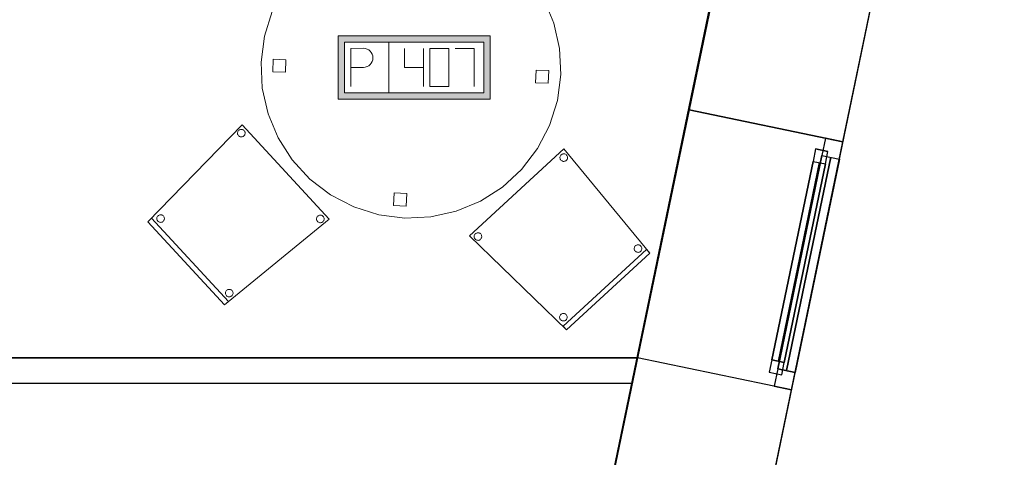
# Model space of a CAD drawing. Header units: metres. Extents: x 397.7 to 427.5, y 12.7 to 28.4.
# Tile 129 of 130: x 423.6 to 427.5, y 23.9 to 25.6. Entities that reach past the tile are written whole.
import ezdxf

# ---------------------------------------------------------------- set-up
doc = ezdxf.new("R2010")
doc.units = ezdxf.units.M
doc.layers.add('01_CARPINTERIA', color=5, linetype='Continuous', lineweight=25, true_color=0x0000ff)
doc.layers.add('01_SUELOS', color=7, linetype='Continuous', lineweight=25, true_color=0x007f00)
for name, color, linetype, lineweight in [('02_MOBILIARIO', 7, 'Continuous', 18), ('A-DETL-____-MBND', 7, 'Continuous', 18), ('A-GENM-____-OTLN', 7, 'Continuous', 18), ('A-WALL-____-MCUT', 7, 'Continuous', 25), ('A-WALL-____-OTLN', 7, 'Continuous', 25)]:
    doc.layers.add(name, color=color, linetype=linetype, lineweight=lineweight)

# ---------------------------------------------------------------- blocks, each defined once
blk = doc.blocks.new('Family - LONDR55-XX_ZZ-ARQ-CAA-M3D-Londres55-152793-05_TEL_P2')
at = {"layer": '01_SUELOS', "color": 9, "true_color": 0xaad4aa}
for p, q in [((25.4191, 0), (28.5137, 14.9476)), ((28.5137, 14.9476), (25.4191, 0))]:
    blk.add_line(p, q, dxfattribs=at)
blk = doc.blocks.new('Family - Mampara P2-152826-05_TEL_P2')
at = {"layer": 'A-WALL-____-MCUT', "color": 253, "true_color": 0xaaaaaa}
for p, q in [((0.0207, 0.1), (0, 0)), ((3.5363, 0.1), (0.0207, 0.1)), ((0, 0), (3.5363, 0))]:
    blk.add_line(p, q, dxfattribs=at)
at = {"layer": 'A-WALL-____-OTLN', "color": 253, "true_color": 0xaaaaaa}
for p, q in [((0, 0), (0.0207, 0.1)), ((3.5363, 0.1), (0.0207, 0.1)), ((3.5363, 0), (0, 0))]:
    blk.add_line(p, q, dxfattribs=at)
at = {"layer": 'A-WALL-____-OTLN', "color": 253, "lineweight": 18, "true_color": 0xaaaaaa}
blk.add_line((0, 0), (4.5263, 0), dxfattribs=at)
blk = doc.blocks.new('Family - Façana sur-est P2-153170-05_TEL_P2')
at = {"layer": 'A-WALL-____-MCUT', "color": 253, "true_color": 0xaaaaaa}
for p, q in [((11.5793, 0.62), (9.9412, 0.62)), ((11.5793, 0), (11.5793, 0.62)), ((13.1151, 0.62), (12.5793, 0.62)), ((12.5793, 0.62), (12.5793, 0)), ((9.9412, 0), (11.5793, 0)), ((12.5793, 0), (13.1151, 0))]:
    blk.add_line(p, q, dxfattribs=at)
at = {"layer": 'A-WALL-____-OTLN', "color": 253, "true_color": 0xaaaaaa}
for p, q in [((15.5857, 0.62), (-0.1285, 0.62)), ((11.5793, 0), (11.5793, 0.62)), ((12.5793, 0.62), (11.5793, 0.62)), ((12.5793, 0), (12.5793, 0.62)), ((0, 0), (15.7141, 0)), ((11.5793, 0), (12.5793, 0))]:
    blk.add_line(p, q, dxfattribs=at)
at = {"layer": 'A-WALL-____-OTLN', "color": 253, "lineweight": 18, "true_color": 0xaaaaaa}
blk.add_line((0, 0), (15.7141, 0), dxfattribs=at)
blk = doc.blocks.new('Family - Vano finestra P2-153172-05_TEL_P2')
at = {"layer": 'A-GENM-____-OTLN', "color": 253, "true_color": 0xaaaaaa}
for p, q in [((426.2362, 25.284), (426.0333, 24.3048)), ((426.0333, 24.3048), (426.2362, 25.284)), ((426.8433, 25.1582), (426.2362, 25.284)), ((426.2362, 25.284), (426.8433, 25.1582)), ((426.6404, 24.179), (426.8433, 25.1582)), ((426.8433, 25.1582), (426.6404, 24.179)), ((426.0333, 24.3048), (426.6404, 24.179)), ((426.0333, 24.3048), (426.6404, 24.179))]:
    blk.add_line(p, q, dxfattribs=at)
blk = doc.blocks.new('Family - Cadira confident_P2-153210-05_TEL_P2')
at = {"layer": 'A-DETL-____-MBND', "color": 253, "true_color": 0xaaaaaa}
for p, q in [((0, 0.3285), (0.3716, 0.7113)), ((0.3716, 0.7113), (0, 0.3285)), ((0.3716, 0.7113), (0.7146, 0.3386)), ((0.7146, 0.3386), (0.3716, 0.7113)), ((0.3533, 0.6772), (0.3534, 0.6798)), ((0.3534, 0.6798), (0.3533, 0.6772)), ((0.3536, 0.6746), (0.3533, 0.6772)), ((0.3533, 0.6772), (0.3536, 0.6746)), ((0.3534, 0.6798), (0.3539, 0.6824)), ((0.3539, 0.6824), (0.3534, 0.6798)), ((0.3544, 0.6722), (0.3536, 0.6746)), ((0.3536, 0.6746), (0.3544, 0.6722)), ((0.3539, 0.6824), (0.3549, 0.6848)), ((0.3549, 0.6848), (0.3539, 0.6824)), ((0.3556, 0.6699), (0.3544, 0.6722)), ((0.3544, 0.6722), (0.3556, 0.6699)), ((0.3549, 0.6848), (0.3563, 0.687)), ((0.3563, 0.687), (0.3549, 0.6848)), ((0.3572, 0.6678), (0.3556, 0.6699)), ((0.3556, 0.6699), (0.3572, 0.6678)), ((0.3563, 0.687), (0.3581, 0.6889)), ((0.3581, 0.6889), (0.3563, 0.687)), ((0.3591, 0.666), (0.3572, 0.6678)), ((0.3572, 0.6678), (0.3591, 0.666)), ((0.3581, 0.6889), (0.3601, 0.6905)), ((0.3601, 0.6905), (0.3581, 0.6889)), ((0.3613, 0.6646), (0.3591, 0.666)), ((0.3591, 0.666), (0.3613, 0.6646)), ((0.3601, 0.6905), (0.3624, 0.6917)), ((0.3624, 0.6917), (0.3601, 0.6905)), ((0.3637, 0.6637), (0.3613, 0.6646)), ((0.3613, 0.6646), (0.3637, 0.6637)), ((0.3624, 0.6917), (0.3649, 0.6925)), ((0.3649, 0.6925), (0.3624, 0.6917)), ((0.3663, 0.6631), (0.3637, 0.6637)), ((0.3637, 0.6637), (0.3663, 0.6631)), ((0.3649, 0.6925), (0.3675, 0.6928)), ((0.3675, 0.6928), (0.3649, 0.6925)), ((0.3689, 0.663), (0.3663, 0.6631)), ((0.3663, 0.6631), (0.3689, 0.663)), ((0.3675, 0.6928), (0.3701, 0.6927)), ((0.3701, 0.6927), (0.3675, 0.6928)), ((0.3715, 0.6633), (0.3689, 0.663)), ((0.3689, 0.663), (0.3715, 0.6633)), ((0.3701, 0.6927), (0.3726, 0.6922)), ((0.3726, 0.6922), (0.3701, 0.6927)), ((0.3739, 0.6641), (0.3715, 0.6633)), ((0.3715, 0.6633), (0.3739, 0.6641)), ((0.3726, 0.6922), (0.3751, 0.6912)), ((0.3751, 0.6912), (0.3726, 0.6922)), ((0.3762, 0.6653), (0.3739, 0.6641)), ((0.3739, 0.6641), (0.3762, 0.6653)), ((0.3751, 0.6912), (0.3773, 0.6898)), ((0.3773, 0.6898), (0.3751, 0.6912)), ((0.3783, 0.6669), (0.3762, 0.6653)), ((0.3762, 0.6653), (0.3783, 0.6669)), ((0.3773, 0.6898), (0.3792, 0.688)), ((0.3792, 0.688), (0.3773, 0.6898)), ((0.3801, 0.6688), (0.3783, 0.6669)), ((0.3783, 0.6669), (0.3801, 0.6688)), ((0.3792, 0.688), (0.3808, 0.686)), ((0.3808, 0.686), (0.3792, 0.688)), ((0.3815, 0.671), (0.3801, 0.6688)), ((0.3801, 0.6688), (0.3815, 0.671)), ((0.3808, 0.686), (0.382, 0.6837)), ((0.382, 0.6837), (0.3808, 0.686)), ((0.3824, 0.6734), (0.3815, 0.671)), ((0.3815, 0.671), (0.3824, 0.6734)), ((0.382, 0.6837), (0.3828, 0.6812)), ((0.3828, 0.6812), (0.382, 0.6837)), ((0.383, 0.676), (0.3824, 0.6734)), ((0.3824, 0.6734), (0.383, 0.676)), ((0.3828, 0.6812), (0.3831, 0.6786)), ((0.3831, 0.6786), (0.3828, 0.6812)), ((0.3831, 0.6786), (0.383, 0.676)), ((0.383, 0.676), (0.3831, 0.6786)), ((0.0366, 0.3478), (0.038, 0.35)), ((0.038, 0.35), (0.0366, 0.3478)), ((0.038, 0.35), (0.0398, 0.3519)), ((0.0398, 0.3519), (0.038, 0.35)), ((0.0398, 0.3519), (0.0418, 0.3535)), ((0.0418, 0.3535), (0.0398, 0.3519)), ((0.0418, 0.3535), (0.0441, 0.3547)), ((0.0441, 0.3547), (0.0418, 0.3535)), ((0.0441, 0.3547), (0.0466, 0.3555)), ((0.0466, 0.3555), (0.0441, 0.3547)), ((0.0466, 0.3555), (0.0492, 0.3559)), ((0.0492, 0.3559), (0.0466, 0.3555)), ((0.0492, 0.3559), (0.0518, 0.3558)), ((0.0518, 0.3558), (0.0492, 0.3559)), ((0.0518, 0.3558), (0.0543, 0.3552)), ((0.0543, 0.3552), (0.0518, 0.3558)), ((0.0543, 0.3552), (0.0567, 0.3542)), ((0.0567, 0.3542), (0.0543, 0.3552)), ((0.0567, 0.3542), (0.0589, 0.3528)), ((0.0589, 0.3528), (0.0567, 0.3542)), ((0.0589, 0.3528), (0.0609, 0.3511)), ((0.0609, 0.3511), (0.0589, 0.3528)), ((0.0609, 0.3511), (0.0625, 0.349)), ((0.0625, 0.349), (0.0609, 0.3511)), ((0.6678, 0.3485), (0.6696, 0.3504)), ((0.6696, 0.3504), (0.6678, 0.3485)), ((0.6696, 0.3504), (0.6717, 0.352)), ((0.6717, 0.352), (0.6696, 0.3504)), ((0.6717, 0.352), (0.674, 0.3532)), ((0.674, 0.3532), (0.6717, 0.352)), ((0.674, 0.3532), (0.6764, 0.354)), ((0.6764, 0.354), (0.674, 0.3532)), ((0.6764, 0.354), (0.679, 0.3544)), ((0.679, 0.3544), (0.6764, 0.354)), ((0.679, 0.3544), (0.6816, 0.3543)), ((0.6816, 0.3543), (0.679, 0.3544)), ((0.6816, 0.3543), (0.6842, 0.3537)), ((0.6842, 0.3537), (0.6816, 0.3543)), ((0.6842, 0.3537), (0.6866, 0.3527)), ((0.6866, 0.3527), (0.6842, 0.3537)), ((0.6866, 0.3527), (0.6888, 0.3513)), ((0.6888, 0.3513), (0.6866, 0.3527)), ((0.6888, 0.3513), (0.6907, 0.3496)), ((0.6907, 0.3496), (0.6888, 0.3513)), ((0.6907, 0.3496), (0.6923, 0.3475)), ((0.6923, 0.3475), (0.6907, 0.3496)), ((0, 0.3285), (0.0147, 0.3421)), ((0.0147, 0.3421), (0, 0.3285)), ((0.3024, 0), (0, 0.3285)), ((0, 0.3285), (0.3024, 0)), ((0.3024, 0), (0, 0.3285)), ((0, 0.3285), (0.3024, 0)), ((0.0147, 0.3421), (0.3171, 0.0135)), ((0.3171, 0.0135), (0.0147, 0.3421)), ((0.035, 0.3403), (0.0351, 0.3429)), ((0.0351, 0.3429), (0.035, 0.3403)), ((0.0353, 0.3377), (0.035, 0.3403)), ((0.035, 0.3403), (0.0353, 0.3377)), ((0.0351, 0.3429), (0.0356, 0.3454)), ((0.0356, 0.3454), (0.0351, 0.3429)), ((0.0361, 0.3352), (0.0353, 0.3377)), ((0.0353, 0.3377), (0.0361, 0.3352)), ((0.0356, 0.3454), (0.0366, 0.3478)), ((0.0366, 0.3478), (0.0356, 0.3454)), ((0.0373, 0.3329), (0.0361, 0.3352)), ((0.0361, 0.3352), (0.0373, 0.3329)), ((0.0389, 0.3308), (0.0373, 0.3329)), ((0.0373, 0.3329), (0.0389, 0.3308)), ((0.0408, 0.3291), (0.0389, 0.3308)), ((0.0389, 0.3308), (0.0408, 0.3291)), ((0.043, 0.3277), (0.0408, 0.3291)), ((0.0408, 0.3291), (0.043, 0.3277)), ((0.0454, 0.3267), (0.043, 0.3277)), ((0.043, 0.3277), (0.0454, 0.3267)), ((0.048, 0.3261), (0.0454, 0.3267)), ((0.0454, 0.3267), (0.048, 0.3261)), ((0.0506, 0.326), (0.048, 0.3261)), ((0.048, 0.3261), (0.0506, 0.326)), ((0.0531, 0.3264), (0.0506, 0.326)), ((0.0506, 0.326), (0.0531, 0.3264)), ((0.0556, 0.3272), (0.0531, 0.3264)), ((0.0531, 0.3264), (0.0556, 0.3272)), ((0.0579, 0.3284), (0.0556, 0.3272)), ((0.0556, 0.3272), (0.0579, 0.3284)), ((0.06, 0.3299), (0.0579, 0.3284)), ((0.0579, 0.3284), (0.06, 0.3299)), ((0.0618, 0.3319), (0.06, 0.3299)), ((0.06, 0.3299), (0.0618, 0.3319)), ((0.0631, 0.3341), (0.0618, 0.3319)), ((0.0618, 0.3319), (0.0631, 0.3341)), ((0.0625, 0.349), (0.0637, 0.3467)), ((0.0637, 0.3467), (0.0625, 0.349)), ((0.0641, 0.3365), (0.0631, 0.3341)), ((0.0631, 0.3341), (0.0641, 0.3365)), ((0.0637, 0.3467), (0.0645, 0.3442)), ((0.0645, 0.3442), (0.0637, 0.3467)), ((0.0647, 0.339), (0.0641, 0.3365)), ((0.0641, 0.3365), (0.0647, 0.339)), ((0.0645, 0.3442), (0.0648, 0.3416)), ((0.0648, 0.3416), (0.0645, 0.3442)), ((0.0648, 0.3416), (0.0647, 0.339)), ((0.0647, 0.339), (0.0648, 0.3416)), ((0.7146, 0.3386), (0.3024, 0)), ((0.3024, 0), (0.7146, 0.3386)), ((0.6648, 0.3388), (0.6649, 0.3414)), ((0.6649, 0.3414), (0.6648, 0.3388)), ((0.6651, 0.3362), (0.6648, 0.3388)), ((0.6648, 0.3388), (0.6651, 0.3362)), ((0.6649, 0.3414), (0.6655, 0.3439)), ((0.6655, 0.3439), (0.6649, 0.3414)), ((0.6659, 0.3337), (0.6651, 0.3362)), ((0.6651, 0.3362), (0.6659, 0.3337)), ((0.6655, 0.3439), (0.6664, 0.3463)), ((0.6664, 0.3463), (0.6655, 0.3439)), ((0.6671, 0.3314), (0.6659, 0.3337)), ((0.6659, 0.3337), (0.6671, 0.3314)), ((0.6664, 0.3463), (0.6678, 0.3485)), ((0.6678, 0.3485), (0.6664, 0.3463)), ((0.6687, 0.3293), (0.6671, 0.3314)), ((0.6671, 0.3314), (0.6687, 0.3293)), ((0.6706, 0.3276), (0.6687, 0.3293)), ((0.6687, 0.3293), (0.6706, 0.3276)), ((0.6728, 0.3262), (0.6706, 0.3276)), ((0.6706, 0.3276), (0.6728, 0.3262)), ((0.6753, 0.3252), (0.6728, 0.3262)), ((0.6728, 0.3262), (0.6753, 0.3252)), ((0.6778, 0.3246), (0.6753, 0.3252)), ((0.6753, 0.3252), (0.6778, 0.3246)), ((0.6804, 0.3245), (0.6778, 0.3246)), ((0.6778, 0.3246), (0.6804, 0.3245)), ((0.683, 0.3249), (0.6804, 0.3245)), ((0.6804, 0.3245), (0.683, 0.3249)), ((0.6855, 0.3257), (0.683, 0.3249)), ((0.683, 0.3249), (0.6855, 0.3257)), ((0.6878, 0.3269), (0.6855, 0.3257)), ((0.6855, 0.3257), (0.6878, 0.3269)), ((0.6898, 0.3285), (0.6878, 0.3269)), ((0.6878, 0.3269), (0.6898, 0.3285)), ((0.6916, 0.3304), (0.6898, 0.3285)), ((0.6898, 0.3285), (0.6916, 0.3304)), ((0.693, 0.3326), (0.6916, 0.3304)), ((0.6916, 0.3304), (0.693, 0.3326)), ((0.6923, 0.3475), (0.6935, 0.3452)), ((0.6935, 0.3452), (0.6923, 0.3475)), ((0.694, 0.335), (0.693, 0.3326)), ((0.693, 0.3326), (0.694, 0.335)), ((0.6935, 0.3452), (0.6943, 0.3427)), ((0.6943, 0.3427), (0.6935, 0.3452)), ((0.6945, 0.3375), (0.694, 0.335)), ((0.694, 0.335), (0.6945, 0.3375)), ((0.6943, 0.3427), (0.6946, 0.3401)), ((0.6946, 0.3401), (0.6943, 0.3427)), ((0.6946, 0.3401), (0.6945, 0.3375)), ((0.6945, 0.3375), (0.6946, 0.3401)), ((0.3059, 0.0459), (0.306, 0.0485)), ((0.306, 0.0485), (0.3059, 0.0459)), ((0.3062, 0.0434), (0.3059, 0.0459)), ((0.3059, 0.0459), (0.3062, 0.0434)), ((0.306, 0.0485), (0.3065, 0.0511)), ((0.3065, 0.0511), (0.306, 0.0485)), ((0.307, 0.0409), (0.3062, 0.0434)), ((0.3062, 0.0434), (0.307, 0.0409)), ((0.3065, 0.0511), (0.3075, 0.0535)), ((0.3075, 0.0535), (0.3065, 0.0511)), ((0.3082, 0.0386), (0.307, 0.0409)), ((0.307, 0.0409), (0.3082, 0.0386)), ((0.3075, 0.0535), (0.3089, 0.0557)), ((0.3089, 0.0557), (0.3075, 0.0535)), ((0.3089, 0.0557), (0.3107, 0.0576)), ((0.3107, 0.0576), (0.3089, 0.0557)), ((0.3107, 0.0576), (0.3127, 0.0592)), ((0.3127, 0.0592), (0.3107, 0.0576)), ((0.3127, 0.0592), (0.315, 0.0604)), ((0.315, 0.0604), (0.3127, 0.0592)), ((0.315, 0.0604), (0.3175, 0.0612)), ((0.3175, 0.0612), (0.315, 0.0604)), ((0.3175, 0.0612), (0.3201, 0.0616)), ((0.3201, 0.0616), (0.3175, 0.0612)), ((0.3201, 0.0616), (0.3227, 0.0614)), ((0.3227, 0.0614), (0.3201, 0.0616)), ((0.3227, 0.0614), (0.3252, 0.0609)), ((0.3252, 0.0609), (0.3227, 0.0614)), ((0.3252, 0.0609), (0.3276, 0.0599)), ((0.3276, 0.0599), (0.3252, 0.0609)), ((0.3276, 0.0599), (0.3298, 0.0585)), ((0.3298, 0.0585), (0.3276, 0.0599)), ((0.3298, 0.0585), (0.3318, 0.0567)), ((0.3318, 0.0567), (0.3298, 0.0585)), ((0.3318, 0.0567), (0.3334, 0.0547)), ((0.3334, 0.0547), (0.3318, 0.0567)), ((0.334, 0.0398), (0.3326, 0.0376)), ((0.3326, 0.0376), (0.334, 0.0398)), ((0.3334, 0.0547), (0.3346, 0.0524)), ((0.3346, 0.0524), (0.3334, 0.0547)), ((0.335, 0.0422), (0.334, 0.0398)), ((0.334, 0.0398), (0.335, 0.0422)), ((0.3346, 0.0524), (0.3354, 0.0499)), ((0.3354, 0.0499), (0.3346, 0.0524)), ((0.3356, 0.0447), (0.335, 0.0422)), ((0.335, 0.0422), (0.3356, 0.0447)), ((0.3354, 0.0499), (0.3357, 0.0473)), ((0.3357, 0.0473), (0.3354, 0.0499)), ((0.3357, 0.0473), (0.3356, 0.0447)), ((0.3356, 0.0447), (0.3357, 0.0473)), ((0.3171, 0.0135), (0.3024, 0)), ((0.3024, 0), (0.3171, 0.0135)), ((0.3098, 0.0365), (0.3082, 0.0386)), ((0.3082, 0.0386), (0.3098, 0.0365)), ((0.3117, 0.0348), (0.3098, 0.0365)), ((0.3098, 0.0365), (0.3117, 0.0348)), ((0.3139, 0.0334), (0.3117, 0.0348)), ((0.3117, 0.0348), (0.3139, 0.0334)), ((0.3163, 0.0324), (0.3139, 0.0334)), ((0.3139, 0.0334), (0.3163, 0.0324)), ((0.3189, 0.0318), (0.3163, 0.0324)), ((0.3163, 0.0324), (0.3189, 0.0318)), ((0.3215, 0.0317), (0.3189, 0.0318)), ((0.3189, 0.0318), (0.3215, 0.0317)), ((0.324, 0.0321), (0.3215, 0.0317)), ((0.3215, 0.0317), (0.324, 0.0321)), ((0.3265, 0.0328), (0.324, 0.0321)), ((0.324, 0.0321), (0.3265, 0.0328)), ((0.3288, 0.0341), (0.3265, 0.0328)), ((0.3265, 0.0328), (0.3288, 0.0341)), ((0.3309, 0.0356), (0.3288, 0.0341)), ((0.3288, 0.0341), (0.3309, 0.0356)), ((0.3326, 0.0376), (0.3309, 0.0356)), ((0.3309, 0.0356), (0.3326, 0.0376))]:
    blk.add_line(p, q, dxfattribs=at)
blk = doc.blocks.new('Forma directa - LONDR55-XX_ZZ-ARQ-CAA-M3D-Londres55-152736-05_TEL_P2')
at = {"layer": '01_CARPINTERIA', "color": 161, "true_color": 0xaaaaff}
for p, q in [((0.1, 0.1), (0.05, 0.1)), ((0.05, 0.1), (0.05, 0.05)), ((0.1, 0.1), (0.05, 0.1)), ((0.05, 0.1), (0.05, 0.05)), ((0.1, 0.1), (0.9, 0.1)), ((0.9, 0.1), (0.1, 0.1)), ((0.1, 0.1), (0.1, 0.05)), ((0.1, 0.05), (0.1, 0.1)), ((0.1, 0.05), (0.1, 0.1)), ((0.1, 0.1), (0.1, 0.05)), ((0.9, 0.1), (0.9, 0.05)), ((0.9, 0.1), (0.9, 0.05)), ((0.95, 0.1), (0.9, 0.1)), ((0.9, 0.1), (0.9, 0.05)), ((0.95, 0.1), (0.9, 0.1)), ((0.9, 0.1), (0.9, 0.05)), ((0.95, 0.05), (0.95, 0.1)), ((0.95, 0.1), (0.95, 0.05)), ((0.07, 0.07), (0, 0.07)), ((0, 0.07), (0, 0)), ((0.07, 0.07), (0, 0.07)), ((0, 0.07), (0, 0)), ((0.05, 0.05), (0.1, 0.05)), ((0.05, 0.05), (0.1, 0.05)), ((0.07, 0.07), (0.93, 0.07)), ((0.93, 0.07), (0.07, 0.07)), ((0.07, 0.07), (0.07, 0)), ((0.07, 0), (0.07, 0.07)), ((0.07, 0), (0.07, 0.07)), ((0.07, 0.07), (0.07, 0)), ((0.9, 0.075), (0.1, 0.075)), ((0.9, 0.075), (0.1, 0.075)), ((0.1, 0.05), (0.9, 0.05)), ((0.9, 0.05), (0.1, 0.05)), ((0.9, 0.05), (0.95, 0.05)), ((0.9, 0.05), (0.95, 0.05)), ((0.93, 0.07), (0.93, 0)), ((0.93, 0.07), (0.93, 0)), ((1, 0.07), (0.93, 0.07)), ((0.93, 0.07), (0.93, 0)), ((1, 0.07), (0.93, 0.07)), ((0.93, 0.07), (0.93, 0)), ((1, 0), (1, 0.07)), ((1, 0.07), (1, 0)), ((0, 0), (0.07, 0)), ((0.93, 0.035), (0.07, 0.035)), ((0.07, 0.035), (0.93, 0.035)), ((0.07, 0), (0.93, 0)), ((0.93, 0), (0.07, 0)), ((0.93, 0), (1, 0)), ((0.93, 0), (1, 0)), ((0, 0), (0.07, 0))]:
    blk.add_line(p, q, dxfattribs=at)
blk = doc.blocks.new('Forma directa - Finestra P2-153259-05_TEL_P2')
at = {"xscale": 1.000000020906, "yscale": 1.000000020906, "zscale": 1.000000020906}
blk.add_blockref('Forma directa - LONDR55-XX_ZZ-ARQ-CAA-M3D-Londres55-152736-05_TEL_P2', (0, 0), dxfattribs=at)
blk = doc.blocks.new('Family - Cadira confident_P2-153325-05_TEL_P2')
at = {"layer": 'A-DETL-____-MBND', "color": 253, "true_color": 0xaaaaaa}
for p, q in [((0, 0.3716), (0.3727, 0.7146)), ((0.3727, 0.7146), (0, 0.3716)), ((0.3727, 0.7146), (0.7113, 0.3024)), ((0.7113, 0.3024), (0.3727, 0.7146)), ((0.3569, 0.679), (0.357, 0.6816)), ((0.357, 0.6816), (0.3569, 0.679)), ((0.3573, 0.6764), (0.3569, 0.679)), ((0.3569, 0.679), (0.3573, 0.6764)), ((0.357, 0.6816), (0.3576, 0.6842)), ((0.3576, 0.6842), (0.357, 0.6816)), ((0.3581, 0.674), (0.3573, 0.6764)), ((0.3573, 0.6764), (0.3581, 0.674)), ((0.3576, 0.6842), (0.3586, 0.6866)), ((0.3586, 0.6866), (0.3576, 0.6842)), ((0.3593, 0.6717), (0.3581, 0.674)), ((0.3581, 0.674), (0.3593, 0.6717)), ((0.3586, 0.6866), (0.36, 0.6888)), ((0.36, 0.6888), (0.3586, 0.6866)), ((0.3609, 0.6696), (0.3593, 0.6717)), ((0.3593, 0.6717), (0.3609, 0.6696)), ((0.36, 0.6888), (0.3617, 0.6907)), ((0.3617, 0.6907), (0.36, 0.6888)), ((0.3628, 0.6678), (0.3609, 0.6696)), ((0.3609, 0.6696), (0.3628, 0.6678)), ((0.3617, 0.6907), (0.3638, 0.6923)), ((0.3638, 0.6923), (0.3617, 0.6907)), ((0.365, 0.6664), (0.3628, 0.6678)), ((0.3628, 0.6678), (0.365, 0.6664)), ((0.3638, 0.6923), (0.3661, 0.6935)), ((0.3661, 0.6935), (0.3638, 0.6923)), ((0.3674, 0.6655), (0.365, 0.6664)), ((0.365, 0.6664), (0.3674, 0.6655)), ((0.3661, 0.6935), (0.3686, 0.6943)), ((0.3686, 0.6943), (0.3661, 0.6935)), ((0.3699, 0.6649), (0.3674, 0.6655)), ((0.3674, 0.6655), (0.3699, 0.6649)), ((0.3686, 0.6943), (0.3712, 0.6946)), ((0.3712, 0.6946), (0.3686, 0.6943)), ((0.3725, 0.6648), (0.3699, 0.6649)), ((0.3699, 0.6649), (0.3725, 0.6648)), ((0.3712, 0.6946), (0.3738, 0.6945)), ((0.3738, 0.6945), (0.3712, 0.6946)), ((0.3751, 0.6651), (0.3725, 0.6648)), ((0.3725, 0.6648), (0.3751, 0.6651)), ((0.3738, 0.6945), (0.3763, 0.694)), ((0.3763, 0.694), (0.3738, 0.6945)), ((0.3776, 0.6659), (0.3751, 0.6651)), ((0.3751, 0.6651), (0.3776, 0.6659)), ((0.3763, 0.694), (0.3787, 0.693)), ((0.3787, 0.693), (0.3763, 0.694)), ((0.3799, 0.6671), (0.3776, 0.6659)), ((0.3776, 0.6659), (0.3799, 0.6671)), ((0.3787, 0.693), (0.3809, 0.6916)), ((0.3809, 0.6916), (0.3787, 0.693)), ((0.382, 0.6687), (0.3799, 0.6671)), ((0.3799, 0.6671), (0.382, 0.6687)), ((0.3809, 0.6916), (0.3828, 0.6898)), ((0.3828, 0.6898), (0.3809, 0.6916)), ((0.3837, 0.6706), (0.382, 0.6687)), ((0.382, 0.6687), (0.3837, 0.6706)), ((0.3828, 0.6898), (0.3844, 0.6878)), ((0.3844, 0.6878), (0.3828, 0.6898)), ((0.3851, 0.6728), (0.3837, 0.6706)), ((0.3837, 0.6706), (0.3851, 0.6728)), ((0.3844, 0.6878), (0.3856, 0.6855)), ((0.3856, 0.6855), (0.3844, 0.6878)), ((0.3861, 0.6753), (0.3851, 0.6728)), ((0.3851, 0.6728), (0.3861, 0.6753)), ((0.3856, 0.6855), (0.3864, 0.683)), ((0.3864, 0.683), (0.3856, 0.6855)), ((0.3867, 0.6778), (0.3861, 0.6753)), ((0.3861, 0.6753), (0.3867, 0.6778)), ((0.3864, 0.683), (0.3868, 0.6804)), ((0.3868, 0.6804), (0.3864, 0.683)), ((0.3868, 0.6804), (0.3867, 0.6778)), ((0.3867, 0.6778), (0.3868, 0.6804)), ((0.3828, 0), (0, 0.3716)), ((0, 0.3716), (0.3828, 0)), ((0.0185, 0.3675), (0.0186, 0.3701)), ((0.0186, 0.3701), (0.0185, 0.3675)), ((0.0188, 0.3649), (0.0185, 0.3675)), ((0.0185, 0.3675), (0.0188, 0.3649)), ((0.0186, 0.3701), (0.0191, 0.3726)), ((0.0191, 0.3726), (0.0186, 0.3701)), ((0.0196, 0.3624), (0.0188, 0.3649)), ((0.0188, 0.3649), (0.0196, 0.3624)), ((0.0191, 0.3726), (0.0201, 0.3751)), ((0.0201, 0.3751), (0.0191, 0.3726)), ((0.0208, 0.3601), (0.0196, 0.3624)), ((0.0196, 0.3624), (0.0208, 0.3601)), ((0.0201, 0.3751), (0.0215, 0.3773)), ((0.0215, 0.3773), (0.0201, 0.3751)), ((0.0224, 0.3581), (0.0208, 0.3601)), ((0.0208, 0.3601), (0.0224, 0.3581)), ((0.0215, 0.3773), (0.0233, 0.3792)), ((0.0233, 0.3792), (0.0215, 0.3773)), ((0.0243, 0.3563), (0.0224, 0.3581)), ((0.0224, 0.3581), (0.0243, 0.3563)), ((0.0233, 0.3792), (0.0253, 0.3808)), ((0.0253, 0.3808), (0.0233, 0.3792)), ((0.0265, 0.3549), (0.0243, 0.3563)), ((0.0243, 0.3563), (0.0265, 0.3549)), ((0.0253, 0.3808), (0.0276, 0.382)), ((0.0276, 0.382), (0.0253, 0.3808)), ((0.0289, 0.3539), (0.0265, 0.3549)), ((0.0265, 0.3549), (0.0289, 0.3539)), ((0.0276, 0.382), (0.0301, 0.3828)), ((0.0301, 0.3828), (0.0276, 0.382)), ((0.0315, 0.3534), (0.0289, 0.3539)), ((0.0289, 0.3539), (0.0315, 0.3534)), ((0.0301, 0.3828), (0.0327, 0.3831)), ((0.0327, 0.3831), (0.0301, 0.3828)), ((0.0341, 0.3533), (0.0315, 0.3534)), ((0.0315, 0.3534), (0.0341, 0.3533)), ((0.0327, 0.3831), (0.0353, 0.383)), ((0.0353, 0.383), (0.0327, 0.3831)), ((0.0367, 0.3536), (0.0341, 0.3533)), ((0.0341, 0.3533), (0.0367, 0.3536)), ((0.0353, 0.383), (0.0379, 0.3824)), ((0.0379, 0.3824), (0.0353, 0.383)), ((0.0391, 0.3544), (0.0367, 0.3536)), ((0.0367, 0.3536), (0.0391, 0.3544)), ((0.0379, 0.3824), (0.0403, 0.3815)), ((0.0403, 0.3815), (0.0379, 0.3824)), ((0.0415, 0.3556), (0.0391, 0.3544)), ((0.0391, 0.3544), (0.0415, 0.3556)), ((0.0403, 0.3815), (0.0425, 0.3801)), ((0.0425, 0.3801), (0.0403, 0.3815)), ((0.0435, 0.3572), (0.0415, 0.3556)), ((0.0415, 0.3556), (0.0435, 0.3572)), ((0.0425, 0.3801), (0.0444, 0.3783)), ((0.0444, 0.3783), (0.0425, 0.3801)), ((0.0453, 0.3591), (0.0435, 0.3572)), ((0.0435, 0.3572), (0.0453, 0.3591)), ((0.0444, 0.3783), (0.046, 0.3762)), ((0.046, 0.3762), (0.0444, 0.3783)), ((0.0467, 0.3613), (0.0453, 0.3591)), ((0.0453, 0.3591), (0.0467, 0.3613)), ((0.046, 0.3762), (0.0472, 0.3739)), ((0.0472, 0.3739), (0.046, 0.3762)), ((0.0477, 0.3637), (0.0467, 0.3613)), ((0.0467, 0.3613), (0.0477, 0.3637)), ((0.0472, 0.3739), (0.048, 0.3715)), ((0.048, 0.3715), (0.0472, 0.3739)), ((0.0482, 0.3663), (0.0477, 0.3637)), ((0.0477, 0.3637), (0.0482, 0.3663)), ((0.048, 0.3715), (0.0483, 0.3689)), ((0.0483, 0.3689), (0.048, 0.3715)), ((0.0483, 0.3689), (0.0482, 0.3663)), ((0.0482, 0.3663), (0.0483, 0.3689)), ((0.3692, 0.0147), (0.6978, 0.3171)), ((0.6978, 0.3171), (0.3692, 0.0147)), ((0.6497, 0.3201), (0.6499, 0.3227)), ((0.6499, 0.3227), (0.6497, 0.3201)), ((0.6501, 0.3175), (0.6497, 0.3201)), ((0.6497, 0.3201), (0.6501, 0.3175)), ((0.6499, 0.3227), (0.6504, 0.3252)), ((0.6504, 0.3252), (0.6499, 0.3227)), ((0.6509, 0.315), (0.6501, 0.3175)), ((0.6501, 0.3175), (0.6509, 0.315)), ((0.6504, 0.3252), (0.6514, 0.3276)), ((0.6514, 0.3276), (0.6504, 0.3252)), ((0.6521, 0.3127), (0.6509, 0.315)), ((0.6509, 0.315), (0.6521, 0.3127)), ((0.6514, 0.3276), (0.6528, 0.3298)), ((0.6528, 0.3298), (0.6514, 0.3276)), ((0.6537, 0.3107), (0.6521, 0.3127)), ((0.6521, 0.3127), (0.6537, 0.3107)), ((0.6528, 0.3298), (0.6546, 0.3318)), ((0.6546, 0.3318), (0.6528, 0.3298)), ((0.6556, 0.3089), (0.6537, 0.3107)), ((0.6537, 0.3107), (0.6556, 0.3089)), ((0.6546, 0.3318), (0.6566, 0.3334)), ((0.6566, 0.3334), (0.6546, 0.3318)), ((0.6566, 0.3334), (0.6589, 0.3346)), ((0.6589, 0.3346), (0.6566, 0.3334)), ((0.6589, 0.3346), (0.6614, 0.3354)), ((0.6614, 0.3354), (0.6589, 0.3346)), ((0.6614, 0.3354), (0.664, 0.3357)), ((0.664, 0.3357), (0.6614, 0.3354)), ((0.664, 0.3357), (0.6666, 0.3356)), ((0.6666, 0.3356), (0.664, 0.3357)), ((0.6666, 0.3356), (0.6691, 0.335)), ((0.6691, 0.335), (0.6666, 0.3356)), ((0.6691, 0.335), (0.6715, 0.334)), ((0.6715, 0.334), (0.6691, 0.335)), ((0.6715, 0.334), (0.6737, 0.3326)), ((0.6737, 0.3326), (0.6715, 0.334)), ((0.6737, 0.3326), (0.6757, 0.3309)), ((0.6757, 0.3309), (0.6737, 0.3326)), ((0.6765, 0.3117), (0.6748, 0.3098)), ((0.6748, 0.3098), (0.6765, 0.3117)), ((0.6757, 0.3309), (0.6773, 0.3288)), ((0.6773, 0.3288), (0.6757, 0.3309)), ((0.6779, 0.3139), (0.6765, 0.3117)), ((0.6765, 0.3117), (0.6779, 0.3139)), ((0.6773, 0.3288), (0.6785, 0.3265)), ((0.6785, 0.3265), (0.6773, 0.3288)), ((0.6789, 0.3163), (0.6779, 0.3139)), ((0.6779, 0.3139), (0.6789, 0.3163)), ((0.6785, 0.3265), (0.6792, 0.324)), ((0.6792, 0.324), (0.6785, 0.3265)), ((0.6795, 0.3189), (0.6789, 0.3163)), ((0.6789, 0.3163), (0.6795, 0.3189)), ((0.6792, 0.324), (0.6796, 0.3215)), ((0.6796, 0.3215), (0.6792, 0.324)), ((0.6796, 0.3215), (0.6795, 0.3189)), ((0.6795, 0.3189), (0.6796, 0.3215)), ((0.6978, 0.3171), (0.7113, 0.3024)), ((0.7113, 0.3024), (0.6978, 0.3171)), ((0.7113, 0.3024), (0.3828, 0)), ((0.3828, 0), (0.7113, 0.3024)), ((0.7113, 0.3024), (0.3828, 0)), ((0.3828, 0), (0.7113, 0.3024)), ((0.6578, 0.3075), (0.6556, 0.3089)), ((0.6556, 0.3089), (0.6578, 0.3075)), ((0.6602, 0.3065), (0.6578, 0.3075)), ((0.6578, 0.3075), (0.6602, 0.3065)), ((0.6628, 0.306), (0.6602, 0.3065)), ((0.6602, 0.3065), (0.6628, 0.306)), ((0.6654, 0.3059), (0.6628, 0.306)), ((0.6628, 0.306), (0.6654, 0.3059)), ((0.6679, 0.3062), (0.6654, 0.3059)), ((0.6654, 0.3059), (0.6679, 0.3062)), ((0.6704, 0.307), (0.6679, 0.3062)), ((0.6679, 0.3062), (0.6704, 0.307)), ((0.6727, 0.3082), (0.6704, 0.307)), ((0.6704, 0.307), (0.6727, 0.3082)), ((0.6748, 0.3098), (0.6727, 0.3082)), ((0.6727, 0.3082), (0.6748, 0.3098)), ((0.3554, 0.0492), (0.3556, 0.0518)), ((0.3556, 0.0518), (0.3554, 0.0492)), ((0.3558, 0.0466), (0.3554, 0.0492)), ((0.3554, 0.0492), (0.3558, 0.0466)), ((0.3556, 0.0518), (0.3561, 0.0543)), ((0.3561, 0.0543), (0.3556, 0.0518)), ((0.3566, 0.0441), (0.3558, 0.0466)), ((0.3558, 0.0466), (0.3566, 0.0441)), ((0.3561, 0.0543), (0.3571, 0.0567)), ((0.3571, 0.0567), (0.3561, 0.0543)), ((0.3578, 0.0418), (0.3566, 0.0441)), ((0.3566, 0.0441), (0.3578, 0.0418)), ((0.3571, 0.0567), (0.3585, 0.0589)), ((0.3585, 0.0589), (0.3571, 0.0567)), ((0.3594, 0.0398), (0.3578, 0.0418)), ((0.3578, 0.0418), (0.3594, 0.0398)), ((0.3585, 0.0589), (0.3602, 0.0609)), ((0.3602, 0.0609), (0.3585, 0.0589)), ((0.3613, 0.038), (0.3594, 0.0398)), ((0.3594, 0.0398), (0.3613, 0.038)), ((0.3602, 0.0609), (0.3623, 0.0625)), ((0.3623, 0.0625), (0.3602, 0.0609)), ((0.3623, 0.0625), (0.3646, 0.0637)), ((0.3646, 0.0637), (0.3623, 0.0625)), ((0.3646, 0.0637), (0.3671, 0.0645)), ((0.3671, 0.0645), (0.3646, 0.0637)), ((0.3671, 0.0645), (0.3697, 0.0648)), ((0.3697, 0.0648), (0.3671, 0.0645)), ((0.3697, 0.0648), (0.3723, 0.0647)), ((0.3723, 0.0647), (0.3697, 0.0648)), ((0.3723, 0.0647), (0.3748, 0.0641)), ((0.3748, 0.0641), (0.3723, 0.0647)), ((0.3748, 0.0641), (0.3772, 0.0631)), ((0.3772, 0.0631), (0.3748, 0.0641)), ((0.3772, 0.0631), (0.3794, 0.0618)), ((0.3794, 0.0618), (0.3772, 0.0631)), ((0.3805, 0.0389), (0.3784, 0.0373)), ((0.3784, 0.0373), (0.3805, 0.0389)), ((0.3794, 0.0618), (0.3814, 0.06)), ((0.3814, 0.06), (0.3794, 0.0618)), ((0.3822, 0.0408), (0.3805, 0.0389)), ((0.3805, 0.0389), (0.3822, 0.0408)), ((0.3814, 0.06), (0.3829, 0.0579)), ((0.3829, 0.0579), (0.3814, 0.06)), ((0.3836, 0.043), (0.3822, 0.0408)), ((0.3822, 0.0408), (0.3836, 0.043)), ((0.3829, 0.0579), (0.3842, 0.0556)), ((0.3842, 0.0556), (0.3829, 0.0579)), ((0.3846, 0.0454), (0.3836, 0.043)), ((0.3836, 0.043), (0.3846, 0.0454)), ((0.3842, 0.0556), (0.3849, 0.0531)), ((0.3849, 0.0531), (0.3842, 0.0556)), ((0.3852, 0.048), (0.3846, 0.0454)), ((0.3846, 0.0454), (0.3852, 0.048)), ((0.3849, 0.0531), (0.3853, 0.0506)), ((0.3853, 0.0506), (0.3849, 0.0531)), ((0.3853, 0.0506), (0.3852, 0.048)), ((0.3852, 0.048), (0.3853, 0.0506)), ((0.3635, 0.0366), (0.3613, 0.038)), ((0.3613, 0.038), (0.3635, 0.0366)), ((0.3659, 0.0356), (0.3635, 0.0366)), ((0.3635, 0.0366), (0.3659, 0.0356)), ((0.3684, 0.0351), (0.3659, 0.0356)), ((0.3659, 0.0356), (0.3684, 0.0351)), ((0.3711, 0.035), (0.3684, 0.0351)), ((0.3684, 0.0351), (0.3711, 0.035)), ((0.3828, 0), (0.3692, 0.0147)), ((0.3692, 0.0147), (0.3828, 0)), ((0.3736, 0.0353), (0.3711, 0.035)), ((0.3711, 0.035), (0.3736, 0.0353)), ((0.3761, 0.0361), (0.3736, 0.0353)), ((0.3736, 0.0353), (0.3761, 0.0361)), ((0.3784, 0.0373), (0.3761, 0.0361)), ((0.3761, 0.0361), (0.3784, 0.0373))]:
    blk.add_line(p, q, dxfattribs=at)
blk = doc.blocks.new('Family - Taula D120_P2-153339-05_TEL_P2')
at = {"layer": 'A-DETL-____-MBND', "color": 253, "true_color": 0xaaaaaa}
for p, q in [((0.4117, 1.1542), (0.5122, 1.1767)), ((0.5122, 1.1767), (0.4117, 1.1542)), ((0.5122, 1.1767), (0.6152, 1.1814)), ((0.6152, 1.1814), (0.5122, 1.1767)), ((0.6152, 1.1814), (0.7174, 1.1682)), ((0.7174, 1.1682), (0.6152, 1.1814)), ((0.7174, 1.1682), (0.8157, 1.1374)), ((0.8157, 1.1374), (0.7174, 1.1682)), ((0.3165, 1.1145), (0.4117, 1.1542)), ((0.4117, 1.1542), (0.3165, 1.1145)), ((0.5862, 1.085), (0.5882, 1.1349)), ((0.5882, 1.1349), (0.5862, 1.085)), ((0.5882, 1.1349), (0.6382, 1.1329)), ((0.6382, 1.1329), (0.5882, 1.1349)), ((0.6382, 1.1329), (0.6361, 1.0829)), ((0.6361, 1.0829), (0.6382, 1.1329)), ((0.8157, 1.1374), (0.9072, 1.09)), ((0.9072, 1.09), (0.8157, 1.1374)), ((0.2298, 1.0589), (0.3165, 1.1145)), ((0.3165, 1.1145), (0.2298, 1.0589)), ((0.9072, 1.09), (0.9891, 1.0275)), ((0.9891, 1.0275), (0.9072, 1.09)), ((0.1539, 0.9891), (0.2298, 1.0589)), ((0.2298, 1.0589), (0.1539, 0.9891)), ((0.6361, 1.0829), (0.5862, 1.085)), ((0.5862, 1.085), (0.6361, 1.0829)), ((0.9891, 1.0275), (1.0589, 0.9517)), ((1.0589, 0.9517), (0.9891, 1.0275)), ((0.0914, 0.9072), (0.1539, 0.9891)), ((0.1539, 0.9891), (0.0914, 0.9072)), ((1.0589, 0.9517), (1.1145, 0.8649)), ((1.1145, 0.8649), (1.0589, 0.9517)), ((0.044, 0.8157), (0.0914, 0.9072)), ((0.0914, 0.9072), (0.044, 0.8157)), ((1.1145, 0.8649), (1.1542, 0.7697)), ((1.1542, 0.7697), (1.1145, 0.8649)), ((0.0132, 0.7174), (0.044, 0.8157)), ((0.044, 0.8157), (0.0132, 0.7174)), ((1.1542, 0.7697), (1.1767, 0.6692)), ((1.1767, 0.6692), (1.1542, 0.7697)), ((0, 0.6152), (0.0132, 0.7174)), ((0.0132, 0.7174), (0, 0.6152)), ((1.1767, 0.6692), (1.1814, 0.5662)), ((1.1814, 0.5662), (1.1767, 0.6692)), ((0.0461, 0.5774), (0.0482, 0.6273)), ((0.0482, 0.6273), (0.0461, 0.5774)), ((0.0482, 0.6273), (0.0982, 0.6252)), ((0.0982, 0.6252), (0.0482, 0.6273)), ((0.0982, 0.6252), (0.0961, 0.5753)), ((0.0961, 0.5753), (0.0982, 0.6252)), ((0.0047, 0.5122), (0, 0.6152)), ((0, 0.6152), (0.0047, 0.5122)), ((1.082, 0.5344), (1.0841, 0.5844)), ((1.0841, 0.5844), (1.082, 0.5344)), ((1.0841, 0.5844), (1.134, 0.5823)), ((1.134, 0.5823), (1.0841, 0.5844)), ((0.0961, 0.5753), (0.0461, 0.5774)), ((0.0461, 0.5774), (0.0961, 0.5753)), ((1.134, 0.5823), (1.132, 0.5324)), ((1.132, 0.5324), (1.134, 0.5823)), ((1.1814, 0.5662), (1.1682, 0.464)), ((1.1682, 0.464), (1.1814, 0.5662)), ((0.0273, 0.4117), (0.0047, 0.5122)), ((0.0047, 0.5122), (0.0273, 0.4117)), ((1.132, 0.5324), (1.082, 0.5344)), ((1.082, 0.5344), (1.132, 0.5324)), ((1.1682, 0.464), (1.1374, 0.3657)), ((1.1374, 0.3657), (1.1682, 0.464)), ((0.0669, 0.3165), (0.0273, 0.4117)), ((0.0273, 0.4117), (0.0669, 0.3165)), ((1.1374, 0.3657), (1.09, 0.2742)), ((1.09, 0.2742), (1.1374, 0.3657)), ((0.1225, 0.2298), (0.0669, 0.3165)), ((0.0669, 0.3165), (0.1225, 0.2298)), ((1.09, 0.2742), (1.0275, 0.1923)), ((1.0275, 0.1923), (1.09, 0.2742)), ((0.1923, 0.1539), (0.1225, 0.2298)), ((0.1225, 0.2298), (0.1923, 0.1539)), ((1.0275, 0.1923), (0.9517, 0.1225)), ((0.9517, 0.1225), (1.0275, 0.1923)), ((0.2742, 0.0914), (0.1923, 0.1539)), ((0.1923, 0.1539), (0.2742, 0.0914)), ((0.9517, 0.1225), (0.8649, 0.0669)), ((0.8649, 0.0669), (0.9517, 0.1225)), ((0.3657, 0.044), (0.2742, 0.0914)), ((0.2742, 0.0914), (0.3657, 0.044)), ((0.5227, 0.0498), (0.5247, 0.0997)), ((0.5247, 0.0997), (0.5227, 0.0498)), ((0.5247, 0.0997), (0.5747, 0.0976)), ((0.5747, 0.0976), (0.5247, 0.0997)), ((0.5747, 0.0976), (0.5726, 0.0477)), ((0.5726, 0.0477), (0.5747, 0.0976)), ((0.464, 0.0132), (0.3657, 0.044)), ((0.3657, 0.044), (0.464, 0.0132)), ((0.5726, 0.0477), (0.5227, 0.0498)), ((0.5227, 0.0498), (0.5726, 0.0477)), ((0.8649, 0.0669), (0.7697, 0.0273)), ((0.7697, 0.0273), (0.8649, 0.0669)), ((0.5662, 0), (0.464, 0.0132)), ((0.464, 0.0132), (0.5662, 0)), ((0.6692, 0.0047), (0.5662, 0)), ((0.5662, 0), (0.6692, 0.0047)), ((0.7697, 0.0273), (0.6692, 0.0047)), ((0.6692, 0.0047), (0.7697, 0.0273))]:
    blk.add_line(p, q, dxfattribs=at)
blk = doc.blocks.new('LONDR55-XX_ZZ-ARQ-CAA-M3D-Londres55_ifc-1-05_TEL_P2')
at = {"layer": '01_CARPINTERIA', "color": 253, "lineweight": 18, "true_color": 0xaaaaaa, "rotation": 78.29179146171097}
blk.add_blockref('Forma directa - Finestra P2-153259-05_TEL_P2', (426.6404, 24.179), dxfattribs=at)
at = {"layer": '01_SUELOS', "color": 253, "lineweight": 18, "true_color": 0xaaaaaa}
blk.add_blockref('Family - LONDR55-XX_ZZ-ARQ-CAA-M3D-Londres55-152793-05_TEL_P2', (398.2971, 13.1206), dxfattribs=at)
at = {"layer": '02_MOBILIARIO', "color": 253, "lineweight": 18, "true_color": 0xaaaaaa}
for name, p in [('Family - Taula D120_P2-153339-05_TEL_P2', (424.5488, 24.8566)), ('Family - Cadira confident_P2-153210-05_TEL_P2', (424.1026, 24.5139)), ('Family - Cadira confident_P2-153325-05_TEL_P2', (425.3704, 24.4156))]:
    blk.add_blockref(name, p, dxfattribs=at)
at = {"layer": 'A-GENM-____-OTLN', "color": 253, "lineweight": 18, "true_color": 0xaaaaaa}
blk.add_blockref('Family - Vano finestra P2-153172-05_TEL_P2', (0, 0), dxfattribs=at)
at = {"layer": 'A-WALL-____-OTLN', "color": 253, "lineweight": 18, "true_color": 0xaaaaaa}
for name, p, rotation in [('Family - Façana sur-est P2-153170-05_TEL_P2', (424.2907, 12.8406), 78.29179146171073), ('Family - Mampara P2-152826-05_TEL_P2', (426.0333, 24.3048), 180)]:
    blk.add_blockref(name, p, dxfattribs=dict(at, rotation=rotation))
blk = doc.blocks.new('ZYR_05_02_05 PT 4COL Terra - 07 PT Terra _4SC-2SAI-2VD_-903814-05_TEL_P2')
at = {"layer": 'A-DETL-____-MBND', "true_color": 0x3c0aff}
h = blk.add_hatch(color=180, dxfattribs=at)
h.paths.add_polyline_path([(-0.3012, -0.125), (0.2988, -0.125), (0.2988, 0.125), (-0.3012, 0.125), (-0.3012, 0.0758)])
h.paths.add_polyline_path([(-0.2762, -0.1), (-0.2762, 0.1), (0.2738, 0.1), (0.2738, -0.1)])
at = {"layer": 'A-DETL-____-MBND', "color": 180, "true_color": 0x3c0aff}
for p, q in [((0.2988, 0.125), (-0.3012, 0.125)), ((-0.3012, 0.125), (-0.3012, -0.125)), ((-0.3012, 0.125), (0.2988, 0.125)), ((-0.3012, 0.125), (-0.3012, -0.125)), ((0.2988, -0.125), (0.2988, 0.125)), ((0.2988, 0.125), (0.2988, -0.125)), ((-0.2762, -0.1), (-0.2762, 0.1)), ((-0.2762, 0.1), (0.2738, 0.1)), ((-0.2762, 0.1), (0.2738, 0.1)), ((-0.2762, -0.1), (-0.2762, 0.1)), ((-0.1012, 0.1), (-0.1012, -0.1)), ((0.2738, 0.1), (0.2738, -0.1)), ((0.2738, 0.1), (0.2738, -0.1)), ((-0.2512, 0.075), (-0.2012, 0.0754)), ((-0.2512, 0.075), (-0.2512, -0.075)), ((-0.0387, 0.075), (-0.0387, 0)), ((0.0363, 0.075), (0.0363, -0.075)), ((0.1363, 0.075), (0.0613, 0.075)), ((0.0613, 0.075), (0.0613, -0.075)), ((0.1363, -0.075), (0.1363, 0.075)), ((0.1613, 0.075), (0.2363, 0.075)), ((0.2363, 0.075), (0.2363, -0.075)), ((-0.2512, 0), (-0.2012, 0)), ((-0.0387, 0), (0.0363, 0)), ((0.0613, -0.075), (0.1363, -0.075)), ((0.2738, -0.1), (-0.2762, -0.1)), ((0.2738, -0.1), (-0.2762, -0.1)), ((-0.3012, -0.125), (0.2988, -0.125)), ((0.2988, -0.125), (-0.3012, -0.125))]:
    blk.add_line(p, q, dxfattribs=at)
blk.add_arc((-0.2012, 0.0377), 0.0377, 270, 90, dxfattribs=at)

msp = doc.modelspace()

# ---------------------------------------------------------------- block references
at = {"lineweight": 5}
msp.add_blockref('LONDR55-XX_ZZ-ARQ-CAA-M3D-Londres55_ifc-1-05_TEL_P2', (0, 0), dxfattribs=at)
at = {"layer": 'A-DETL-____-MBND', "color": 180, "true_color": 0x3c0aff}
msp.add_blockref('ZYR_05_02_05 PT 4COL Terra - 07 PT Terra _4SC-2SAI-2VD_-903814-05_TEL_P2', (425.1533, 25.4513), dxfattribs=at)

doc.saveas('drawing.dxf')
